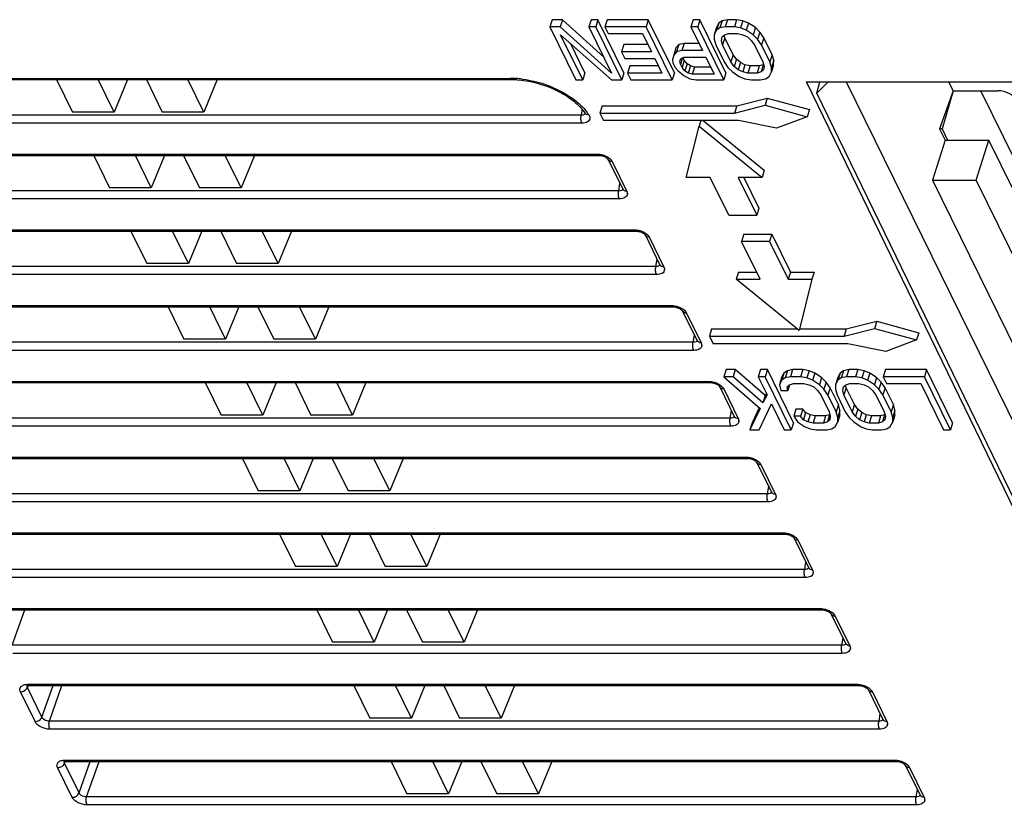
# Model space of a CAD drawing. Header units: millimetres. Extents: x 0 to 420, y 0 to 297.
# Tile 79 of 119: x 226 to 258, y 172 to 198. Entities that reach past the tile are written whole.
import ezdxf

# ---------------------------------------------------------------- set-up
doc = ezdxf.new("R2010")
doc.units = ezdxf.units.MM
doc.header["$LTSCALE"] = 23.1
doc.layers.get('0').update_dxf_attribs({"linetype": 'CONTINUOUS'})

msp = doc.modelspace()

# ---------------------------------------------------------------- linework, layer by layer
at = {"color": 7, "linetype": 'Continuous'}
for p, q in [((242.984, 198.236), (242.912, 198.001)), ((243.323, 198.236), (242.984, 198.236)), ((243.323, 198.236), (243.25, 198.001)), ((244.671, 197.021), (243.323, 198.236)), ((244.263, 198.236), (244.19, 198.001)), ((244.489, 198.236), (244.263, 198.236)), ((244.489, 198.236), (244.416, 198.001)), ((245.343, 196.495), (244.489, 198.236)), ((244.79, 198.236), (244.717, 198.001)), ((246.143, 198.236), (244.79, 198.236)), ((246.143, 198.236), (246.071, 198.001)), ((246.998, 196.495), (246.143, 198.236)), ((247.61, 198.236), (247.538, 198.001)), ((247.836, 198.236), (247.61, 198.236)), ((247.836, 198.236), (247.763, 198.001)), ((248.69, 196.495), (247.836, 198.236)), ((248.569, 198.199), (248.455, 198.125)), ((248.569, 198.199), (248.496, 197.964)), ((248.739, 198.236), (248.569, 198.199)), ((248.739, 198.236), (248.666, 198.001)), ((249.039, 198.236), (248.739, 198.236)), ((249.039, 198.236), (248.967, 198.001)), ((249.246, 198.199), (249.039, 198.236)), ((249.246, 198.199), (249.173, 197.964)), ((249.432, 198.125), (249.246, 198.199)), ((243.25, 198.001), (242.912, 198.001)), ((242.912, 198.001), (243.766, 196.261)), ((244.935, 196.483), (243.25, 198.001)), ((244.416, 198.001), (244.19, 198.001)), ((244.19, 198.001), (244.935, 196.483)), ((245.27, 196.261), (244.416, 198.001)), ((246.071, 198.001), (244.717, 198.001)), ((244.717, 198.001), (244.826, 197.779)), ((246.925, 196.261), (246.071, 198.001)), ((247.763, 198.001), (247.538, 198.001)), ((247.538, 198.001), (247.919, 197.223)), ((248.617, 196.261), (247.763, 198.001)), ((248.377, 197.977), (248.304, 197.742)), ((248.382, 197.89), (248.304, 197.742)), ((248.455, 198.125), (248.377, 197.977)), ((248.455, 198.125), (248.382, 197.89)), ((248.496, 197.964), (248.382, 197.89)), ((248.666, 198.001), (248.496, 197.964)), ((248.967, 198.001), (248.666, 198.001)), ((249.173, 197.964), (248.967, 198.001)), ((249.36, 197.89), (249.173, 197.964)), ((249.432, 198.125), (249.36, 197.89)), ((249.583, 197.742), (249.36, 197.89)), ((249.656, 197.977), (249.432, 198.125)), ((249.656, 197.977), (249.583, 197.742)), ((249.804, 197.829), (249.656, 197.977)), ((249.804, 197.829), (249.731, 197.594)), ((249.932, 197.643), (249.804, 197.829)), ((243.265, 197.742), (244.932, 196.261)), ((243.991, 196.261), (243.265, 197.742)), ((244.826, 197.779), (245.954, 197.779)), ((245.954, 197.779), (246.245, 197.186)), ((248.304, 197.742), (248.302, 197.594)), ((248.302, 197.594), (248.355, 197.408)), ((248.546, 197.557), (248.566, 197.668)), ((248.581, 197.408), (248.546, 197.557)), ((248.566, 197.668), (248.643, 197.742)), ((248.653, 197.643), (248.581, 197.408)), ((248.653, 197.643), (248.632, 197.732)), ((248.643, 197.742), (248.775, 197.779)), ((248.926, 197.088), (248.653, 197.643)), ((248.775, 197.779), (249.076, 197.779)), ((249.076, 197.779), (249.244, 197.742)), ((249.244, 197.742), (249.394, 197.668)), ((249.394, 197.668), (249.523, 197.557)), ((249.523, 197.557), (249.634, 197.408)), ((249.731, 197.594), (249.583, 197.742)), ((249.859, 197.408), (249.731, 197.594)), ((249.932, 197.643), (249.859, 197.408)), ((250.205, 197.088), (249.932, 197.643)), ((244.064, 196.495), (243.598, 197.446)), ((245.34, 197.421), (245.267, 197.186)), ((246.245, 197.186), (245.267, 197.186)), ((245.267, 197.186), (245.376, 196.964)), ((246.13, 197.421), (245.34, 197.421)), ((247.049, 197.31), (246.977, 197.075)), ((247.072, 197.186), (246.977, 197.075)), ((247.145, 197.421), (247.049, 197.31)), ((247.145, 197.421), (247.072, 197.186)), ((247.242, 197.223), (247.072, 197.186)), ((247.315, 197.458), (247.145, 197.421)), ((247.315, 197.458), (247.242, 197.223)), ((247.919, 197.223), (247.242, 197.223)), ((247.804, 197.458), (247.315, 197.458)), ((248.355, 197.408), (248.628, 196.853)), ((248.853, 196.853), (248.581, 197.408)), ((249.634, 197.408), (249.906, 196.853)), ((250.132, 196.853), (249.859, 197.408)), ((245.376, 196.964), (246.354, 196.964)), ((246.354, 196.964), (246.59, 196.483)), ((246.977, 197.075), (246.936, 196.927)), ((246.936, 196.927), (246.953, 196.816)), ((247.18, 196.89), (247.219, 196.964)), ((247.197, 196.779), (247.18, 196.89)), ((247.251, 196.954), (247.197, 196.779)), ((247.219, 196.964), (247.314, 197.001)), ((247.324, 196.903), (247.252, 196.668)), ((247.324, 196.903), (247.283, 196.986)), ((247.314, 197.001), (248.028, 197.001)), ((247.416, 196.792), (247.324, 196.903)), ((248.028, 197.001), (248.301, 196.446)), ((248.628, 196.853), (248.756, 196.668)), ((248.926, 197.088), (248.853, 196.853)), ((248.964, 196.705), (248.853, 196.853)), ((249.036, 196.94), (248.926, 197.088)), ((249.036, 196.94), (248.964, 196.705)), ((249.166, 196.829), (249.036, 196.94)), ((249.906, 196.853), (249.941, 196.705)), ((250.205, 197.088), (250.132, 196.853)), ((250.185, 196.668), (250.132, 196.853)), ((250.258, 196.903), (250.185, 196.668)), ((250.258, 196.903), (250.205, 197.088)), ((250.255, 196.755), (250.258, 196.903)), ((245.535, 196.718), (245.462, 196.483)), ((246.475, 196.718), (245.535, 196.718)), ((246.953, 196.816), (247.026, 196.668)), ((247.026, 196.668), (247.118, 196.557)), ((247.118, 196.557), (247.304, 196.409)), ((247.252, 196.668), (247.197, 196.779)), ((247.344, 196.557), (247.252, 196.668)), ((247.416, 196.792), (247.344, 196.557)), ((247.455, 196.483), (247.344, 196.557)), ((247.528, 196.718), (247.416, 196.792)), ((247.528, 196.718), (247.455, 196.483)), ((247.659, 196.681), (247.528, 196.718)), ((247.659, 196.681), (247.586, 196.446)), ((248.186, 196.681), (247.659, 196.681)), ((248.756, 196.668), (248.904, 196.52)), ((249.093, 196.594), (248.964, 196.705)), ((249.166, 196.829), (249.093, 196.594)), ((249.242, 196.52), (249.093, 196.594)), ((249.315, 196.755), (249.166, 196.829)), ((249.315, 196.755), (249.242, 196.52)), ((249.484, 196.718), (249.315, 196.755)), ((249.484, 196.718), (249.411, 196.483)), ((249.785, 196.718), (249.484, 196.718)), ((249.785, 196.718), (249.712, 196.483)), ((249.917, 196.755), (249.785, 196.718)), ((249.917, 196.755), (249.844, 196.52)), ((249.921, 196.594), (249.844, 196.52)), ((249.941, 196.705), (249.921, 196.594)), ((250.255, 196.755), (250.183, 196.52)), ((250.183, 196.52), (250.185, 196.668)), ((217.658, 196.311), (241.606, 196.311)), ((217.706, 196.268), (241.654, 196.268)), ((226.717, 196.268), (227.238, 195.205)), ((228.605, 195.205), (228.084, 196.268)), ((229.042, 196.268), (228.605, 195.205)), ((229.664, 196.268), (230.185, 195.205)), ((231.552, 195.205), (231.031, 196.268)), ((231.99, 196.268), (231.552, 195.205)), ((243.766, 196.261), (243.991, 196.261)), ((244.064, 196.495), (243.991, 196.261)), ((244.932, 196.261), (245.27, 196.261)), ((245.343, 196.495), (245.27, 196.261)), ((246.59, 196.483), (245.462, 196.483)), ((245.462, 196.483), (245.571, 196.261)), ((245.571, 196.261), (246.925, 196.261)), ((246.998, 196.495), (246.925, 196.261)), ((247.304, 196.409), (247.509, 196.298)), ((247.586, 196.446), (247.455, 196.483)), ((247.509, 196.298), (247.715, 196.261)), ((248.301, 196.446), (247.586, 196.446)), ((247.715, 196.261), (248.617, 196.261)), ((248.69, 196.495), (248.617, 196.261)), ((248.904, 196.52), (249.127, 196.372)), ((249.127, 196.372), (249.314, 196.298)), ((249.411, 196.483), (249.242, 196.52)), ((249.314, 196.298), (249.52, 196.261)), ((249.712, 196.483), (249.411, 196.483)), ((249.52, 196.261), (249.821, 196.261)), ((249.844, 196.52), (249.712, 196.483)), ((249.821, 196.261), (249.991, 196.298)), ((249.991, 196.298), (250.105, 196.372)), ((250.105, 196.372), (250.183, 196.52)), ((251.333, 196.197), (270.399, 196.197)), ((269.322, 159.148), (251.333, 196.197)), ((251.673, 195.824), (251.777, 196.197)), ((252.045, 196.197), (251.673, 195.824)), ((252.642, 196.197), (269.48, 161.886)), ((256.146, 195.903), (255.707, 194.65)), ((256.146, 195.903), (255.784, 194.65)), ((256.001, 196.197), (256.146, 195.903)), ((256.146, 195.903), (257.619, 195.903)), ((258.63, 192.706), (257.061, 195.903)), ((249.049, 195.408), (250.049, 195.66)), ((250.049, 195.66), (249.976, 195.425)), ((250.049, 195.66), (251.431, 195.283)), ((268.334, 161.511), (251.673, 195.824)), ((243.97, 195.293), (243.954, 195.18)), ((244.628, 195.408), (244.555, 195.173)), ((244.628, 195.408), (249.049, 195.408)), ((248.976, 195.173), (249.976, 195.425)), ((249.049, 195.408), (248.976, 195.173)), ((249.976, 195.425), (251.359, 195.048)), ((251.431, 195.283), (251.359, 195.048)), ((243.943, 195.107), (216.731, 195.107)), ((228.605, 195.205), (227.238, 195.205)), ((231.552, 195.205), (230.185, 195.205)), ((243.954, 195.18), (243.943, 195.107)), ((244.07, 195.163), (244.07, 195.163)), ((244.07, 195.163), (244.072, 195.159)), ((244.555, 195.173), (248.976, 195.173)), ((244.555, 195.173), (244.677, 194.924)), ((249.098, 194.924), (244.677, 194.924)), ((247.866, 194.924), (247.808, 194.738)), ((247.941, 194.924), (249.948, 193.294)), ((250.346, 194.672), (249.098, 194.924)), ((251.359, 195.048), (250.346, 194.672)), ((243.959, 194.84), (216.748, 194.84)), ((247.388, 193.059), (247.808, 194.738)), ((247.808, 194.738), (249.875, 193.059)), ((255.784, 194.65), (255.707, 194.65)), ((255.707, 194.65), (255.89, 194.277)), ((255.784, 194.65), (255.967, 194.277)), ((255.89, 194.277), (255.477, 192.971)), ((255.89, 194.277), (257.323, 194.277)), ((256.91, 192.971), (257.323, 194.277)), ((258.759, 191.351), (257.323, 194.277)), ((217.234, 193.825), (244.47, 193.825)), ((217.283, 193.781), (244.518, 193.781)), ((227.937, 193.781), (228.458, 192.719)), ((229.825, 192.719), (229.304, 193.781)), ((230.263, 193.781), (229.825, 192.719)), ((230.884, 193.781), (231.405, 192.719)), ((232.773, 192.719), (232.251, 193.781)), ((233.21, 193.781), (232.773, 192.719)), ((244.628, 193.766), (244.662, 193.756)), ((244.807, 193.671), (244.817, 193.661)), ((244.827, 193.645), (245.306, 192.67)), ((244.958, 193.577), (245.437, 192.601)), ((249.948, 193.294), (249.875, 193.059)), ((248.171, 193.059), (247.388, 193.059)), ((248.781, 191.816), (248.171, 193.059)), ((249.875, 193.059), (249.092, 193.059)), ((249.092, 193.059), (249.702, 191.816)), ((249.28, 193.059), (249.775, 192.051)), ((255.477, 192.971), (256.91, 192.971)), ((255.477, 192.971), (258.241, 187.338)), ((258.382, 189.972), (256.91, 192.971)), ((229.825, 192.719), (228.458, 192.719)), ((232.773, 192.719), (231.405, 192.719)), ((245.175, 192.62), (245.213, 192.859)), ((245.306, 192.67), (245.306, 192.669)), ((245.175, 192.62), (217.94, 192.62)), ((245.191, 192.354), (217.956, 192.354)), ((249.775, 192.051), (249.702, 191.816)), ((248.781, 191.816), (249.702, 191.816)), ((218.454, 191.338), (245.69, 191.338)), ((218.503, 191.295), (245.738, 191.295)), ((229.157, 191.295), (229.678, 190.232)), ((231.045, 190.232), (230.524, 191.295)), ((231.483, 191.295), (231.045, 190.232)), ((232.104, 191.295), (232.626, 190.232)), ((233.993, 190.232), (233.471, 191.295)), ((234.43, 191.295), (233.993, 190.232)), ((245.849, 191.28), (245.882, 191.27)), ((246.028, 191.185), (246.037, 191.174)), ((246.047, 191.159), (246.526, 190.183)), ((246.178, 191.09), (246.657, 190.115)), ((249.275, 191.193), (249.202, 190.958)), ((249.275, 191.193), (250.196, 191.193)), ((250.196, 191.193), (250.123, 190.958)), ((250.196, 191.193), (250.806, 189.95)), ((250.123, 190.958), (249.202, 190.958)), ((249.812, 189.715), (249.202, 190.958)), ((250.123, 190.958), (250.733, 189.715)), ((246.395, 190.134), (219.16, 190.134)), ((231.045, 190.232), (229.678, 190.232)), ((233.993, 190.232), (232.626, 190.232)), ((246.395, 190.134), (246.433, 190.372)), ((246.526, 190.183), (246.526, 190.183)), ((246.412, 189.867), (219.176, 189.867)), ((249.102, 189.95), (249.03, 189.715)), ((249.102, 189.95), (249.697, 189.95)), ((250.806, 189.95), (250.733, 189.715)), ((250.806, 189.95), (251.589, 189.95)), ((251.589, 189.95), (251.516, 189.715)), ((249.03, 189.715), (249.812, 189.715)), ((251.097, 188.037), (249.03, 189.715)), ((250.733, 189.715), (251.516, 189.715)), ((251.516, 189.715), (251.097, 188.037)), ((219.675, 188.852), (246.91, 188.852)), ((219.723, 188.808), (246.958, 188.808)), ((230.377, 188.808), (230.898, 187.746)), ((232.266, 187.746), (231.744, 188.808)), ((232.703, 188.808), (232.266, 187.746)), ((233.324, 188.808), (233.846, 187.746)), ((235.213, 187.746), (234.692, 188.808)), ((235.65, 188.808), (235.213, 187.746)), ((247.069, 188.793), (247.102, 188.783)), ((247.248, 188.698), (247.257, 188.688)), ((247.267, 188.673), (247.746, 187.697)), ((247.398, 188.604), (247.877, 187.628)), ((252.642, 188.085), (253.642, 188.338)), ((253.642, 188.338), (253.57, 188.103)), ((253.642, 188.338), (255.025, 187.961)), ((247.615, 187.648), (247.654, 187.886)), ((248.221, 188.085), (248.149, 187.85)), ((248.149, 187.85), (252.57, 187.85)), ((248.149, 187.85), (248.271, 187.601)), ((248.221, 188.085), (251.037, 188.085)), ((251.097, 188.085), (252.642, 188.085)), ((252.57, 187.85), (253.57, 188.103)), ((252.642, 188.085), (252.57, 187.85)), ((253.57, 188.103), (254.952, 187.726)), ((255.025, 187.961), (254.952, 187.726)), ((247.615, 187.648), (220.38, 187.648)), ((232.266, 187.746), (230.898, 187.746)), ((235.213, 187.746), (233.846, 187.746)), ((247.746, 187.697), (247.747, 187.696)), ((252.692, 187.601), (248.271, 187.601)), ((253.939, 187.349), (252.692, 187.601)), ((254.952, 187.726), (253.939, 187.349)), ((247.632, 187.381), (220.396, 187.381)), ((248.697, 186.749), (248.624, 186.514)), ((248.624, 186.514), (249.81, 185.477)), ((248.925, 186.514), (248.624, 186.514)), ((248.998, 186.749), (248.697, 186.749)), ((248.998, 186.749), (248.925, 186.514)), ((249.907, 185.662), (248.925, 186.514)), ((249.98, 185.897), (248.998, 186.749)), ((249.825, 186.749), (249.752, 186.514)), ((249.978, 186.514), (249.752, 186.514)), ((249.752, 186.514), (250.043, 185.921)), ((250.051, 186.749), (249.825, 186.749)), ((250.051, 186.749), (249.978, 186.514)), ((250.832, 184.773), (249.978, 186.514)), ((250.905, 185.008), (250.051, 186.749)), ((250.594, 186.638), (250.516, 186.489)), ((250.594, 186.638), (250.521, 186.403)), ((250.708, 186.712), (250.594, 186.638)), ((250.708, 186.712), (250.636, 186.477)), ((250.805, 186.514), (250.636, 186.477)), ((250.878, 186.749), (250.708, 186.712)), ((250.878, 186.749), (250.805, 186.514)), ((251.144, 186.514), (250.805, 186.514)), ((251.217, 186.749), (250.878, 186.749)), ((251.217, 186.749), (251.144, 186.514)), ((251.35, 186.477), (251.144, 186.514)), ((251.423, 186.712), (251.217, 186.749)), ((251.423, 186.712), (251.35, 186.477)), ((251.61, 186.638), (251.423, 186.712)), ((251.61, 186.638), (251.537, 186.403)), ((251.833, 186.489), (251.61, 186.638)), ((252.437, 186.638), (252.359, 186.489)), ((252.437, 186.638), (252.364, 186.403)), ((252.551, 186.712), (252.437, 186.638)), ((252.551, 186.712), (252.478, 186.477)), ((252.648, 186.514), (252.478, 186.477)), ((252.721, 186.749), (252.551, 186.712)), ((252.721, 186.749), (252.648, 186.514)), ((252.949, 186.514), (252.648, 186.514)), ((253.022, 186.749), (252.721, 186.749)), ((253.022, 186.749), (252.949, 186.514)), ((253.155, 186.477), (252.949, 186.514)), ((253.228, 186.712), (253.022, 186.749)), ((253.228, 186.712), (253.155, 186.477)), ((253.415, 186.638), (253.228, 186.712)), ((253.415, 186.638), (253.342, 186.403)), ((253.638, 186.489), (253.415, 186.638)), ((253.924, 186.749), (253.852, 186.514)), ((255.206, 186.514), (253.852, 186.514)), ((253.852, 186.514), (253.961, 186.291)), ((255.278, 186.749), (253.924, 186.749)), ((255.278, 186.749), (255.206, 186.514)), ((256.06, 184.773), (255.206, 186.514)), ((256.133, 185.008), (255.278, 186.749)), ((220.895, 186.365), (248.13, 186.365)), ((220.943, 186.322), (248.179, 186.322)), ((231.597, 186.322), (232.119, 185.259)), ((233.486, 185.259), (232.964, 186.322)), ((233.923, 186.322), (233.486, 185.259)), ((234.545, 186.322), (235.066, 185.259)), ((236.433, 185.259), (235.912, 186.322)), ((236.871, 186.322), (236.433, 185.259)), ((248.289, 186.307), (248.322, 186.297)), ((248.468, 186.212), (248.477, 186.202)), ((248.488, 186.186), (248.966, 185.21)), ((250.516, 186.489), (250.444, 186.254)), ((250.521, 186.403), (250.444, 186.254)), ((250.444, 186.254), (250.497, 186.069)), ((250.636, 186.477), (250.521, 186.403)), ((250.706, 186.18), (250.782, 186.254)), ((250.78, 186.255), (250.723, 186.069)), ((250.782, 186.254), (250.914, 186.291)), ((250.914, 186.291), (251.253, 186.291)), ((251.253, 186.291), (251.422, 186.254)), ((251.537, 186.403), (251.35, 186.477)), ((251.422, 186.254), (251.571, 186.18)), ((251.76, 186.254), (251.537, 186.403)), ((251.833, 186.489), (251.76, 186.254)), ((251.908, 186.106), (251.76, 186.254)), ((251.981, 186.341), (251.833, 186.489)), ((251.981, 186.341), (251.908, 186.106)), ((252.109, 186.156), (251.981, 186.341)), ((252.287, 186.254), (252.284, 186.106)), ((252.359, 186.489), (252.287, 186.254)), ((252.364, 186.403), (252.287, 186.254)), ((252.478, 186.477), (252.364, 186.403)), ((252.549, 186.18), (252.625, 186.254)), ((252.636, 186.156), (252.615, 186.244)), ((252.625, 186.254), (252.757, 186.291)), ((252.757, 186.291), (253.058, 186.291)), ((253.058, 186.291), (253.227, 186.254)), ((253.342, 186.403), (253.155, 186.477)), ((253.227, 186.254), (253.376, 186.18)), ((253.565, 186.254), (253.342, 186.403)), ((253.638, 186.489), (253.565, 186.254)), ((253.713, 186.106), (253.565, 186.254)), ((253.786, 186.341), (253.638, 186.489)), ((253.786, 186.341), (253.713, 186.106)), ((253.914, 186.156), (253.786, 186.341)), ((253.961, 186.291), (255.089, 186.291)), ((255.089, 186.291), (255.834, 184.773)), ((248.619, 186.118), (249.097, 185.142)), ((250.043, 185.921), (249.907, 185.662)), ((249.98, 185.897), (249.907, 185.662)), ((250.019, 185.971), (249.98, 185.897)), ((250.497, 186.069), (250.723, 186.069)), ((250.723, 186.069), (250.706, 186.18)), ((251.571, 186.18), (251.7, 186.069)), ((251.7, 186.069), (251.811, 185.921)), ((251.811, 185.921), (252.083, 185.366)), ((252.036, 185.921), (251.908, 186.106)), ((252.109, 186.156), (252.036, 185.921)), ((252.309, 185.366), (252.036, 185.921)), ((252.382, 185.601), (252.109, 186.156)), ((252.284, 186.106), (252.337, 185.921)), ((252.337, 185.921), (252.61, 185.366)), ((252.528, 186.069), (252.549, 186.18)), ((252.563, 185.921), (252.528, 186.069)), ((252.636, 186.156), (252.563, 185.921)), ((252.836, 185.366), (252.563, 185.921)), ((252.908, 185.601), (252.636, 186.156)), ((253.376, 186.18), (253.506, 186.069)), ((253.506, 186.069), (253.616, 185.921)), ((253.616, 185.921), (253.889, 185.366)), ((253.842, 185.921), (253.713, 186.106)), ((253.914, 186.156), (253.842, 185.921)), ((254.114, 185.366), (253.842, 185.921)), ((254.187, 185.601), (253.914, 186.156)), ((249.779, 184.773), (250.188, 185.625)), ((250.188, 185.625), (250.606, 184.773)), ((252.382, 185.601), (252.309, 185.366)), ((252.435, 185.415), (252.382, 185.601)), ((252.908, 185.601), (252.836, 185.366)), ((253.018, 185.453), (252.908, 185.601)), ((254.187, 185.601), (254.114, 185.366)), ((254.24, 185.415), (254.187, 185.601)), ((233.486, 185.259), (232.119, 185.259)), ((236.433, 185.259), (235.066, 185.259)), ((248.835, 185.161), (248.874, 185.399)), ((249.81, 185.477), (249.478, 184.773)), ((249.779, 185.491), (249.551, 185.008)), ((250.988, 185.453), (250.915, 185.218)), ((251.141, 185.218), (250.915, 185.218)), ((250.915, 185.218), (251.043, 185.032)), ((251.213, 185.453), (250.988, 185.453)), ((251.213, 185.453), (251.141, 185.218)), ((251.233, 185.106), (251.141, 185.218)), ((251.305, 185.341), (251.213, 185.453)), ((251.305, 185.341), (251.233, 185.106)), ((251.454, 185.267), (251.305, 185.341)), ((251.454, 185.267), (251.382, 185.032)), ((251.623, 185.23), (251.454, 185.267)), ((251.623, 185.23), (251.55, 184.995)), ((251.962, 185.23), (251.623, 185.23)), ((251.962, 185.23), (251.889, 184.995)), ((252.094, 185.267), (251.962, 185.23)), ((252.094, 185.267), (252.021, 185.032)), ((252.083, 185.366), (252.118, 185.218)), ((252.118, 185.218), (252.098, 185.106)), ((252.362, 185.181), (252.309, 185.366)), ((252.432, 185.267), (252.36, 185.032)), ((252.435, 185.415), (252.362, 185.181)), ((252.432, 185.267), (252.435, 185.415)), ((252.61, 185.366), (252.738, 185.181)), ((252.946, 185.218), (252.836, 185.366)), ((253.018, 185.453), (252.946, 185.218)), ((253.076, 185.106), (252.946, 185.218)), ((253.148, 185.341), (253.018, 185.453)), ((253.148, 185.341), (253.076, 185.106)), ((253.297, 185.267), (253.148, 185.341)), ((253.297, 185.267), (253.225, 185.032)), ((253.466, 185.23), (253.297, 185.267)), ((253.466, 185.23), (253.393, 184.995)), ((253.767, 185.23), (253.466, 185.23)), ((253.767, 185.23), (253.694, 184.995)), ((253.899, 185.267), (253.767, 185.23)), ((253.899, 185.267), (253.827, 185.032)), ((253.889, 185.366), (253.924, 185.218)), ((253.924, 185.218), (253.903, 185.106)), ((254.168, 185.181), (254.114, 185.366)), ((254.238, 185.267), (254.165, 185.032)), ((254.24, 185.415), (254.168, 185.181)), ((254.238, 185.267), (254.24, 185.415)), ((248.835, 185.161), (221.6, 185.161)), ((248.852, 184.894), (221.617, 184.894)), ((248.966, 185.21), (248.967, 185.21)), ((249.551, 185.008), (249.478, 184.773)), ((250.905, 185.008), (250.832, 184.773)), ((251.043, 185.032), (251.267, 184.884)), ((251.382, 185.032), (251.233, 185.106)), ((251.55, 184.995), (251.382, 185.032)), ((251.889, 184.995), (251.55, 184.995)), ((252.021, 185.032), (251.889, 184.995)), ((252.098, 185.106), (252.021, 185.032)), ((252.282, 184.884), (252.36, 185.032)), ((252.36, 185.032), (252.362, 185.181)), ((252.738, 185.181), (252.886, 185.032)), ((252.886, 185.032), (253.109, 184.884)), ((253.225, 185.032), (253.076, 185.106)), ((253.393, 184.995), (253.225, 185.032)), ((253.694, 184.995), (253.393, 184.995)), ((253.827, 185.032), (253.694, 184.995)), ((253.903, 185.106), (253.827, 185.032)), ((254.087, 184.884), (254.165, 185.032)), ((254.165, 185.032), (254.168, 185.181)), ((256.133, 185.008), (256.06, 184.773)), ((249.478, 184.773), (249.779, 184.773)), ((250.606, 184.773), (250.832, 184.773)), ((251.267, 184.884), (251.453, 184.81)), ((251.453, 184.81), (251.66, 184.773)), ((251.66, 184.773), (251.998, 184.773)), ((251.998, 184.773), (252.168, 184.81)), ((252.168, 184.81), (252.282, 184.884)), ((253.109, 184.884), (253.296, 184.81)), ((253.296, 184.81), (253.502, 184.773)), ((253.502, 184.773), (253.803, 184.773)), ((253.803, 184.773), (253.973, 184.81)), ((253.973, 184.81), (254.087, 184.884)), ((255.834, 184.773), (256.06, 184.773)), ((222.115, 183.879), (249.35, 183.879)), ((222.163, 183.836), (249.399, 183.836)), ((232.817, 183.836), (233.339, 182.773)), ((234.706, 182.773), (234.185, 183.836)), ((235.143, 183.836), (234.706, 182.773)), ((235.765, 183.836), (236.286, 182.773)), ((237.653, 182.773), (237.132, 183.836)), ((238.091, 183.836), (237.653, 182.773)), ((249.509, 183.82), (249.542, 183.81)), ((249.688, 183.725), (249.697, 183.715)), ((249.708, 183.7), (250.186, 182.724)), ((249.839, 183.631), (250.318, 182.655)), ((250.056, 182.675), (222.82, 182.675)), ((234.706, 182.773), (233.339, 182.773)), ((237.653, 182.773), (236.286, 182.773)), ((250.056, 182.675), (250.094, 182.913)), ((250.186, 182.724), (250.187, 182.723)), ((250.072, 182.408), (222.837, 182.408)), ((223.335, 181.392), (250.57, 181.392)), ((223.383, 181.349), (250.619, 181.349)), ((234.038, 181.349), (234.559, 180.287)), ((235.926, 180.287), (235.405, 181.349)), ((236.363, 181.349), (235.926, 180.287)), ((236.985, 181.349), (237.506, 180.287)), ((238.873, 180.287), (238.352, 181.349)), ((239.311, 181.349), (238.873, 180.287)), ((250.729, 181.334), (250.763, 181.324)), ((250.908, 181.239), (250.917, 181.229)), ((250.928, 181.213), (251.407, 180.238)), ((251.059, 181.145), (251.538, 180.169)), ((251.276, 180.188), (251.314, 180.426)), ((251.276, 180.188), (224.04, 180.188)), ((235.926, 180.287), (234.559, 180.287)), ((238.873, 180.287), (237.506, 180.287)), ((251.407, 180.238), (251.407, 180.237)), ((251.292, 179.921), (224.057, 179.921)), ((224.555, 178.906), (251.791, 178.906)), ((224.604, 178.863), (251.839, 178.863)), ((225.261, 177.702), (225.671, 178.863)), ((235.258, 178.863), (235.779, 177.8)), ((237.146, 177.8), (236.625, 178.863)), ((237.584, 178.863), (237.146, 177.8)), ((238.205, 178.863), (238.726, 177.8)), ((240.094, 177.8), (239.572, 178.863)), ((240.531, 178.863), (240.094, 177.8)), ((251.949, 178.847), (251.983, 178.837)), ((252.128, 178.752), (252.138, 178.742)), ((252.148, 178.727), (252.627, 177.751)), ((252.279, 178.658), (252.758, 177.683)), ((237.146, 177.8), (235.779, 177.8)), ((240.094, 177.8), (238.726, 177.8)), ((252.496, 177.702), (252.534, 177.94)), ((252.496, 177.702), (225.261, 177.702)), ((252.627, 177.751), (252.627, 177.75)), ((252.512, 177.435), (225.277, 177.435)), ((226.009, 175.196), (225.53, 176.172)), ((225.752, 176.378), (225.752, 176.378)), ((225.758, 176.315), (225.781, 176.364)), ((226.236, 175.339), (225.758, 176.315)), ((225.775, 176.42), (253.011, 176.42)), ((225.807, 176.376), (225.824, 176.376)), ((225.824, 176.376), (253.059, 176.376)), ((226.236, 175.339), (226.603, 176.376)), ((226.481, 175.215), (226.891, 176.376)), ((236.478, 176.376), (236.999, 175.314)), ((238.366, 175.314), (237.845, 176.376)), ((238.804, 176.376), (238.366, 175.314)), ((239.425, 176.376), (239.947, 175.314)), ((241.314, 175.314), (240.792, 176.376)), ((241.751, 176.376), (241.314, 175.314)), ((253.17, 176.361), (253.203, 176.351)), ((253.349, 176.266), (253.358, 176.256)), ((253.368, 176.24), (253.847, 175.265)), ((253.499, 176.172), (253.978, 175.196)), ((253.716, 175.215), (226.481, 175.215)), ((238.366, 175.314), (236.999, 175.314)), ((241.314, 175.314), (239.947, 175.314)), ((253.716, 175.215), (253.754, 175.453)), ((253.847, 175.265), (253.847, 175.264)), ((253.733, 174.948), (226.497, 174.948)), ((226.996, 173.933), (254.231, 173.933)), ((227.229, 172.71), (226.75, 173.685)), ((226.972, 173.891), (226.972, 173.892)), ((226.978, 173.828), (227.001, 173.877)), ((227.457, 172.853), (226.978, 173.828)), ((227.027, 173.889), (227.044, 173.89)), ((227.044, 173.89), (254.279, 173.89)), ((227.457, 172.853), (227.823, 173.89)), ((227.701, 172.729), (228.111, 173.89)), ((237.698, 173.89), (238.219, 172.827)), ((239.587, 172.827), (239.065, 173.89)), ((240.024, 173.89), (239.587, 172.827)), ((240.645, 173.89), (241.167, 172.827)), ((242.534, 172.827), (242.013, 173.89)), ((242.971, 173.89), (242.534, 172.827)), ((254.39, 173.875), (254.423, 173.865)), ((254.569, 173.779), (254.578, 173.769)), ((254.588, 173.754), (255.067, 172.778)), ((254.719, 173.685), (255.198, 172.71)), ((254.936, 172.729), (254.975, 172.967)), ((254.936, 172.729), (227.701, 172.729)), ((239.587, 172.827), (238.219, 172.827)), ((242.534, 172.827), (241.167, 172.827)), ((255.067, 172.778), (255.068, 172.778)), ((254.953, 172.462), (227.717, 172.462))]:
    msp.add_line(p, q, dxfattribs=at)
for points in [[(244.518, 193.781), (244.532, 193.781), (244.562, 193.779)], [(244.562, 193.779), (244.595, 193.774), (244.628, 193.766)], [(244.662, 193.756), (244.694, 193.744), (244.724, 193.73), (244.751, 193.715), (244.774, 193.7), (244.793, 193.685), (244.807, 193.671)], [(244.817, 193.661), (244.818, 193.659), (244.824, 193.65), (244.827, 193.645)], [(245.738, 191.295), (245.752, 191.295), (245.782, 191.292)], [(245.782, 191.292), (245.815, 191.287), (245.849, 191.28)], [(245.882, 191.27), (245.914, 191.257), (245.944, 191.243), (245.971, 191.228), (245.994, 191.213), (246.013, 191.198), (246.028, 191.185)], [(246.037, 191.174), (246.038, 191.173), (246.044, 191.164), (246.047, 191.159)], [(246.958, 188.808), (246.973, 188.808), (247.003, 188.806)], [(247.003, 188.806), (247.035, 188.801), (247.069, 188.793)], [(247.102, 188.783), (247.134, 188.771), (247.164, 188.757), (247.191, 188.742), (247.214, 188.727), (247.233, 188.712), (247.248, 188.698)], [(247.257, 188.688), (247.258, 188.687), (247.265, 188.678), (247.267, 188.673)], [(248.179, 186.322), (248.193, 186.322), (248.223, 186.319)], [(248.223, 186.319), (248.255, 186.314), (248.289, 186.307)], [(248.322, 186.297), (248.354, 186.285), (248.385, 186.271), (248.411, 186.256), (248.434, 186.24), (248.453, 186.225), (248.468, 186.212)], [(248.477, 186.202), (248.478, 186.2), (248.485, 186.191), (248.488, 186.186)], [(249.399, 183.836), (249.413, 183.835), (249.443, 183.833)], [(249.443, 183.833), (249.475, 183.828), (249.509, 183.82)], [(249.542, 183.81), (249.575, 183.798), (249.605, 183.784), (249.632, 183.769), (249.655, 183.754), (249.674, 183.739), (249.688, 183.725)], [(249.697, 183.715), (249.698, 183.714), (249.705, 183.705), (249.708, 183.7)], [(250.619, 181.349), (250.633, 181.349), (250.663, 181.346)], [(250.663, 181.346), (250.696, 181.342), (250.729, 181.334)], [(250.763, 181.324), (250.795, 181.312), (250.825, 181.298), (250.852, 181.283), (250.875, 181.267), (250.894, 181.252), (250.908, 181.239)], [(250.917, 181.229), (250.919, 181.227), (250.925, 181.218), (250.928, 181.213)], [(251.839, 178.863), (251.853, 178.862), (251.883, 178.86)], [(251.883, 178.86), (251.916, 178.855), (251.949, 178.847)], [(251.983, 178.837), (252.015, 178.825), (252.045, 178.811), (252.072, 178.796), (252.095, 178.781), (252.114, 178.766), (252.128, 178.752)], [(252.138, 178.742), (252.139, 178.741), (252.145, 178.732), (252.148, 178.727)], [(225.745, 176.367), (225.741, 176.362), (225.74, 176.361), (225.743, 176.363), (225.752, 176.366), (225.765, 176.37), (225.784, 176.374), (225.807, 176.376)], [(253.059, 176.376), (253.073, 176.376), (253.103, 176.374)], [(253.103, 176.374), (253.136, 176.369), (253.17, 176.361)], [(253.203, 176.351), (253.235, 176.339), (253.265, 176.325), (253.292, 176.31), (253.315, 176.294), (253.334, 176.28), (253.349, 176.266)], [(253.358, 176.256), (253.359, 176.254), (253.365, 176.245), (253.368, 176.24)], [(226.965, 173.88), (226.961, 173.876), (226.96, 173.875), (226.963, 173.876), (226.972, 173.88), (226.986, 173.884), (227.004, 173.887), (227.027, 173.889)], [(254.279, 173.89), (254.294, 173.889), (254.324, 173.887)], [(254.324, 173.887), (254.356, 173.882), (254.39, 173.875)], [(254.423, 173.865), (254.455, 173.852), (254.485, 173.838), (254.512, 173.823), (254.535, 173.808), (254.554, 173.793), (254.569, 173.779)], [(254.578, 173.769), (254.579, 173.768), (254.586, 173.759), (254.588, 173.754)]]:
    msp.add_lwpolyline(points, dxfattribs=at)
for centre, radius, start, end in [((241.604, 193.204), 3.107, 86.3293, 89.9678), ((241.652, 193.362), 2.905, 86.3265, 89.965), ((241.586, 192.924), 3.388, 82.9615, 86.3409), ((242.928, 194.397), 1.374, 33.8553, 35.109), ((242.824, 194.202), 1.642, 33.8882, 37.5673), ((245.317, 192.523), 0.14, 353.9683, 0.9861), ((246.537, 190.037), 0.14, 353.9683, 0.9861), ((247.757, 187.55), 0.14, 353.9683, 0.9861), ((248.977, 185.064), 0.14, 353.9683, 0.9861), ((250.197, 182.577), 0.14, 353.9683, 0.9861), ((251.418, 180.091), 0.14, 353.9683, 0.9861), ((252.638, 177.604), 0.14, 353.9683, 0.9861), ((253.858, 175.118), 0.14, 353.9684, 0.9861), ((255.078, 172.632), 0.14, 353.9684, 0.9861)]:
    msp.add_arc(centre, radius, start, end, dxfattribs=at)
msp.add_ellipse((257.772, 195.592), major_axis=(0.478, -0.148), ratio=0.572686, start_param=0.494919, end_param=2.065411, dxfattribs=at)
for points, knots in [([(241.606, 196.311), (241.609, 196.305), (241.619, 196.286), (241.639, 196.268), (241.654, 196.268)], [0, 0, 0, 0, 0.321357, 1, 1, 1, 1]), ([(241.838, 196.262), (242.229, 196.237), (242.809, 196.093), (243.478, 195.741), (243.764, 195.513), (243.884, 195.39)], [0, 0, 0, 0, 0.519112, 0.772373, 1, 1, 1, 1]), ([(242.002, 196.286), (242.348, 196.243), (243.011, 196.062), (243.607, 195.71), (243.853, 195.492)], [0, 0, 0, 0, 0.514911, 1, 1, 1, 1]), ([(243.853, 195.492), (243.879, 195.47), (243.976, 195.38), (244.066, 195.281), (244.126, 195.203)], [0, 0, 0, 0, 0.26064, 1, 1, 1, 1]), ([(243.884, 195.39), (243.9, 195.373), (243.96, 195.309), (244.015, 195.241), (244.053, 195.188)], [0, 0, 0, 0, 0.26116, 1, 1, 1, 1]), ([(243.959, 194.84), (243.94, 194.878), (243.925, 194.97), (243.931, 195.061), (243.943, 195.107)], [0, 0, 0, 0, 0.474384, 1, 1, 1, 1]), ([(244.074, 195.175), (244.072, 195.163), (244.062, 195.141), (244.018, 195.107), (243.973, 195.104), (243.943, 195.107)], [0, 0, 0, 0, 0.212467, 0.438086, 1, 1, 1, 1]), ([(244.225, 195.006), (244.224, 194.983), (244.209, 194.933), (244.148, 194.878), (244.061, 194.846), (243.995, 194.84), (243.959, 194.84)], [0, 0, 0, 0, 0.204144, 0.42605, 0.690406, 1, 1, 1, 1]), ([(244.187, 195.118), (244.164, 195.116), (244.119, 195.119), (244.081, 195.146), (244.07, 195.163)], [0, 0, 0, 0, 0.540155, 1, 1, 1, 1]), ([(244.187, 195.118), (244.193, 195.109), (244.214, 195.075), (244.225, 195.035), (244.225, 195.006)], [0, 0, 0, 0, 0.275612, 1, 1, 1, 1]), ([(244.47, 193.825), (244.487, 193.825), (244.558, 193.821), (244.628, 193.806), (244.679, 193.788)], [0, 0, 0, 0, 0.241256, 1, 1, 1, 1]), ([(244.47, 193.825), (244.473, 193.818), (244.483, 193.799), (244.503, 193.781), (244.518, 193.781)], [0, 0, 0, 0, 0.321357, 1, 1, 1, 1]), ([(244.679, 193.788), (244.704, 193.78), (244.793, 193.743), (244.877, 193.687), (244.922, 193.632)], [0, 0, 0, 0, 0.270649, 1, 1, 1, 1]), ([(244.958, 193.577), (244.931, 193.577), (244.878, 193.586), (244.837, 193.624), (244.827, 193.645)], [0, 0, 0, 0, 0.53633, 1, 1, 1, 1]), ([(244.922, 193.632), (244.925, 193.628), (244.939, 193.61), (244.951, 193.592), (244.958, 193.577)], [0, 0, 0, 0, 0.262449, 1, 1, 1, 1]), ([(245.303, 192.677), (245.295, 192.657), (245.254, 192.62), (245.203, 192.618), (245.175, 192.62)], [0, 0, 0, 0, 0.434165, 1, 1, 1, 1]), ([(245.437, 192.601), (245.409, 192.601), (245.357, 192.611), (245.316, 192.648), (245.306, 192.67)], [0, 0, 0, 0, 0.536332, 1, 1, 1, 1]), ([(245.191, 192.354), (245.173, 192.392), (245.158, 192.484), (245.163, 192.574), (245.175, 192.62)], [0, 0, 0, 0, 0.474384, 1, 1, 1, 1]), ([(245.456, 192.508), (245.453, 192.486), (245.435, 192.439), (245.374, 192.389), (245.29, 192.359), (245.226, 192.354), (245.191, 192.354)], [0, 0, 0, 0, 0.20268, 0.426386, 0.691662, 1, 1, 1, 1]), ([(245.437, 192.601), (245.44, 192.595), (245.451, 192.571), (245.456, 192.545), (245.457, 192.525)], [0, 0, 0, 0, 0.266542, 1, 1, 1, 1]), ([(245.69, 191.338), (245.693, 191.332), (245.703, 191.313), (245.723, 191.295), (245.738, 191.295)], [0, 0, 0, 0, 0.321357, 1, 1, 1, 1]), ([(245.69, 191.338), (245.707, 191.338), (245.778, 191.335), (245.848, 191.319), (245.899, 191.302)], [0, 0, 0, 0, 0.241256, 1, 1, 1, 1]), ([(245.899, 191.302), (245.924, 191.293), (246.013, 191.257), (246.097, 191.2), (246.142, 191.146)], [0, 0, 0, 0, 0.270649, 1, 1, 1, 1]), ([(246.178, 191.09), (246.151, 191.09), (246.098, 191.1), (246.058, 191.138), (246.047, 191.159)], [0, 0, 0, 0, 0.53633, 1, 1, 1, 1]), ([(246.142, 191.146), (246.146, 191.141), (246.159, 191.124), (246.171, 191.105), (246.178, 191.09)], [0, 0, 0, 0, 0.262449, 1, 1, 1, 1]), ([(246.412, 189.867), (246.393, 189.906), (246.378, 189.997), (246.383, 190.088), (246.395, 190.134)], [0, 0, 0, 0, 0.474384, 1, 1, 1, 1]), ([(246.523, 190.19), (246.515, 190.17), (246.474, 190.134), (246.423, 190.132), (246.395, 190.134)], [0, 0, 0, 0, 0.434165, 1, 1, 1, 1]), ([(246.657, 190.115), (246.63, 190.115), (246.577, 190.124), (246.536, 190.162), (246.526, 190.183)], [0, 0, 0, 0, 0.536332, 1, 1, 1, 1]), ([(246.657, 190.115), (246.66, 190.109), (246.671, 190.085), (246.676, 190.058), (246.677, 190.039)], [0, 0, 0, 0, 0.266542, 1, 1, 1, 1]), ([(246.676, 190.022), (246.674, 190), (246.656, 189.953), (246.594, 189.903), (246.51, 189.873), (246.446, 189.867), (246.412, 189.867)], [0, 0, 0, 0, 0.20268, 0.426386, 0.691662, 1, 1, 1, 1]), ([(246.91, 188.852), (246.927, 188.852), (246.998, 188.848), (247.068, 188.833), (247.119, 188.816)], [0, 0, 0, 0, 0.241256, 1, 1, 1, 1]), ([(246.91, 188.852), (246.913, 188.845), (246.923, 188.827), (246.943, 188.808), (246.958, 188.808)], [0, 0, 0, 0, 0.321357, 1, 1, 1, 1]), ([(247.119, 188.816), (247.144, 188.807), (247.233, 188.771), (247.317, 188.714), (247.362, 188.659)], [0, 0, 0, 0, 0.270649, 1, 1, 1, 1]), ([(247.398, 188.604), (247.371, 188.604), (247.318, 188.613), (247.278, 188.651), (247.267, 188.673)], [0, 0, 0, 0, 0.53633, 1, 1, 1, 1]), ([(247.362, 188.659), (247.366, 188.655), (247.379, 188.638), (247.391, 188.619), (247.398, 188.604)], [0, 0, 0, 0, 0.262449, 1, 1, 1, 1]), ([(247.632, 187.381), (247.613, 187.419), (247.598, 187.511), (247.603, 187.602), (247.615, 187.648)], [0, 0, 0, 0, 0.474384, 1, 1, 1, 1]), ([(247.743, 187.704), (247.736, 187.684), (247.694, 187.647), (247.643, 187.645), (247.615, 187.648)], [0, 0, 0, 0, 0.434165, 1, 1, 1, 1]), ([(247.896, 187.535), (247.894, 187.513), (247.876, 187.467), (247.815, 187.416), (247.73, 187.387), (247.666, 187.381), (247.632, 187.381)], [0, 0, 0, 0, 0.20268, 0.426386, 0.691662, 1, 1, 1, 1]), ([(247.877, 187.628), (247.85, 187.628), (247.797, 187.638), (247.757, 187.676), (247.746, 187.697)], [0, 0, 0, 0, 0.536332, 1, 1, 1, 1]), ([(247.877, 187.628), (247.88, 187.622), (247.891, 187.598), (247.897, 187.572), (247.897, 187.553)], [0, 0, 0, 0, 0.266542, 1, 1, 1, 1]), ([(248.13, 186.365), (248.147, 186.365), (248.218, 186.362), (248.288, 186.347), (248.339, 186.329)], [0, 0, 0, 0, 0.241256, 1, 1, 1, 1]), ([(248.13, 186.365), (248.133, 186.359), (248.144, 186.34), (248.163, 186.322), (248.178, 186.322)], [0, 0, 0, 0, 0.321357, 1, 1, 1, 1]), ([(248.339, 186.329), (248.364, 186.321), (248.454, 186.284), (248.537, 186.227), (248.582, 186.173)], [0, 0, 0, 0, 0.270649, 1, 1, 1, 1]), ([(248.619, 186.118), (248.591, 186.118), (248.538, 186.127), (248.498, 186.165), (248.488, 186.186)], [0, 0, 0, 0, 0.53633, 1, 1, 1, 1]), ([(248.582, 186.173), (248.586, 186.168), (248.6, 186.151), (248.611, 186.132), (248.619, 186.118)], [0, 0, 0, 0, 0.262449, 1, 1, 1, 1]), ([(248.963, 185.217), (248.956, 185.197), (248.914, 185.161), (248.863, 185.159), (248.835, 185.161)], [0, 0, 0, 0, 0.434165, 1, 1, 1, 1]), ([(248.852, 184.894), (248.833, 184.933), (248.818, 185.024), (248.824, 185.115), (248.835, 185.161)], [0, 0, 0, 0, 0.474384, 1, 1, 1, 1]), ([(249.116, 185.049), (249.114, 185.027), (249.096, 184.98), (249.035, 184.93), (248.95, 184.9), (248.886, 184.894), (248.852, 184.894)], [0, 0, 0, 0, 0.20268, 0.426386, 0.691662, 1, 1, 1, 1]), ([(249.097, 185.142), (249.07, 185.142), (249.017, 185.151), (248.977, 185.189), (248.966, 185.21)], [0, 0, 0, 0, 0.536332, 1, 1, 1, 1]), ([(249.097, 185.142), (249.101, 185.136), (249.111, 185.112), (249.117, 185.085), (249.117, 185.066)], [0, 0, 0, 0, 0.266542, 1, 1, 1, 1]), ([(249.35, 183.879), (249.367, 183.879), (249.438, 183.876), (249.508, 183.86), (249.559, 183.843)], [0, 0, 0, 0, 0.241256, 1, 1, 1, 1]), ([(249.35, 183.879), (249.353, 183.872), (249.364, 183.854), (249.384, 183.835), (249.399, 183.835)], [0, 0, 0, 0, 0.321357, 1, 1, 1, 1]), ([(249.559, 183.843), (249.584, 183.834), (249.674, 183.798), (249.757, 183.741), (249.802, 183.687)], [0, 0, 0, 0, 0.270649, 1, 1, 1, 1]), ([(249.839, 183.631), (249.811, 183.631), (249.759, 183.64), (249.718, 183.678), (249.708, 183.7)], [0, 0, 0, 0, 0.53633, 1, 1, 1, 1]), ([(249.802, 183.687), (249.806, 183.682), (249.82, 183.665), (249.832, 183.646), (249.839, 183.631)], [0, 0, 0, 0, 0.262449, 1, 1, 1, 1]), ([(250.072, 182.408), (250.053, 182.446), (250.038, 182.538), (250.044, 182.629), (250.056, 182.675)], [0, 0, 0, 0, 0.474384, 1, 1, 1, 1]), ([(250.183, 182.731), (250.176, 182.711), (250.134, 182.674), (250.083, 182.672), (250.056, 182.675)], [0, 0, 0, 0, 0.434165, 1, 1, 1, 1]), ([(250.318, 182.655), (250.29, 182.655), (250.237, 182.665), (250.197, 182.703), (250.186, 182.724)], [0, 0, 0, 0, 0.536332, 1, 1, 1, 1]), ([(250.318, 182.655), (250.321, 182.649), (250.331, 182.625), (250.337, 182.599), (250.337, 182.58)], [0, 0, 0, 0, 0.266542, 1, 1, 1, 1]), ([(250.337, 182.563), (250.334, 182.54), (250.316, 182.494), (250.255, 182.443), (250.17, 182.414), (250.106, 182.408), (250.072, 182.408)], [0, 0, 0, 0, 0.20268, 0.426386, 0.691662, 1, 1, 1, 1]), ([(250.57, 181.392), (250.588, 181.392), (250.658, 181.389), (250.729, 181.374), (250.78, 181.356)], [0, 0, 0, 0, 0.241256, 1, 1, 1, 1]), ([(250.57, 181.392), (250.574, 181.386), (250.584, 181.367), (250.604, 181.349), (250.619, 181.349)], [0, 0, 0, 0, 0.321357, 1, 1, 1, 1]), ([(250.78, 181.356), (250.804, 181.348), (250.894, 181.311), (250.978, 181.254), (251.023, 181.2)], [0, 0, 0, 0, 0.270649, 1, 1, 1, 1]), ([(251.059, 181.145), (251.031, 181.145), (250.979, 181.154), (250.938, 181.192), (250.928, 181.213)], [0, 0, 0, 0, 0.53633, 1, 1, 1, 1]), ([(251.023, 181.2), (251.026, 181.196), (251.04, 181.178), (251.052, 181.159), (251.059, 181.145)], [0, 0, 0, 0, 0.262449, 1, 1, 1, 1]), ([(251.292, 179.921), (251.273, 179.96), (251.258, 180.051), (251.264, 180.142), (251.276, 180.188)], [0, 0, 0, 0, 0.474384, 1, 1, 1, 1]), ([(251.403, 180.244), (251.396, 180.224), (251.354, 180.188), (251.303, 180.186), (251.276, 180.188)], [0, 0, 0, 0, 0.434165, 1, 1, 1, 1]), ([(251.557, 180.076), (251.554, 180.054), (251.536, 180.007), (251.475, 179.957), (251.391, 179.927), (251.327, 179.921), (251.292, 179.921)], [0, 0, 0, 0, 0.20268, 0.426386, 0.691662, 1, 1, 1, 1]), ([(251.538, 180.169), (251.51, 180.169), (251.458, 180.178), (251.417, 180.216), (251.407, 180.238)], [0, 0, 0, 0, 0.536332, 1, 1, 1, 1]), ([(251.538, 180.169), (251.541, 180.163), (251.551, 180.139), (251.557, 180.112), (251.557, 180.093)], [0, 0, 0, 0, 0.266542, 1, 1, 1, 1]), ([(251.791, 178.906), (251.808, 178.906), (251.879, 178.903), (251.949, 178.887), (252, 178.87)], [0, 0, 0, 0, 0.241256, 1, 1, 1, 1]), ([(251.791, 178.906), (251.794, 178.9), (251.804, 178.881), (251.824, 178.863), (251.839, 178.863)], [0, 0, 0, 0, 0.321357, 1, 1, 1, 1]), ([(252, 178.87), (252.025, 178.861), (252.114, 178.825), (252.198, 178.768), (252.243, 178.714)], [0, 0, 0, 0, 0.270649, 1, 1, 1, 1]), ([(252.279, 178.658), (252.252, 178.658), (252.199, 178.668), (252.158, 178.705), (252.148, 178.727)], [0, 0, 0, 0, 0.53633, 1, 1, 1, 1]), ([(252.243, 178.714), (252.246, 178.709), (252.26, 178.692), (252.272, 178.673), (252.279, 178.658)], [0, 0, 0, 0, 0.262449, 1, 1, 1, 1]), ([(252.512, 177.435), (252.494, 177.473), (252.479, 177.565), (252.484, 177.656), (252.496, 177.702)], [0, 0, 0, 0, 0.474384, 1, 1, 1, 1]), ([(252.624, 177.758), (252.616, 177.738), (252.575, 177.702), (252.524, 177.7), (252.496, 177.702)], [0, 0, 0, 0, 0.434165, 1, 1, 1, 1]), ([(252.777, 177.59), (252.774, 177.567), (252.756, 177.521), (252.695, 177.471), (252.611, 177.441), (252.547, 177.435), (252.512, 177.435)], [0, 0, 0, 0, 0.20268, 0.426386, 0.691662, 1, 1, 1, 1]), ([(252.758, 177.683), (252.73, 177.683), (252.678, 177.692), (252.637, 177.73), (252.627, 177.751)], [0, 0, 0, 0, 0.536332, 1, 1, 1, 1]), ([(252.758, 177.683), (252.761, 177.676), (252.772, 177.652), (252.777, 177.626), (252.778, 177.607)], [0, 0, 0, 0, 0.266542, 1, 1, 1, 1]), ([(225.53, 176.172), (225.516, 176.201), (225.499, 176.266), (225.548, 176.359), (225.651, 176.41), (225.731, 176.42), (225.775, 176.42)], [0, 0, 0, 0, 0.226577, 0.437187, 0.688653, 1, 1, 1, 1]), ([(225.53, 176.172), (225.578, 176.172), (225.671, 176.201), (225.74, 176.273), (225.758, 176.315)], [0, 0, 0, 0, 0.512422, 1, 1, 1, 1]), ([(225.758, 176.315), (225.755, 176.319), (225.747, 176.334), (225.745, 176.352), (225.747, 176.365)], [0, 0, 0, 0, 0.272937, 1, 1, 1, 1]), ([(225.775, 176.42), (225.778, 176.415), (225.786, 176.399), (225.799, 176.385), (225.81, 176.379)], [0, 0, 0, 0, 0.299626, 1, 1, 1, 1]), ([(253.011, 176.42), (253.028, 176.42), (253.099, 176.416), (253.169, 176.401), (253.22, 176.383)], [0, 0, 0, 0, 0.241256, 1, 1, 1, 1]), ([(253.011, 176.42), (253.014, 176.413), (253.024, 176.394), (253.044, 176.376), (253.059, 176.376)], [0, 0, 0, 0, 0.321357, 1, 1, 1, 1]), ([(253.22, 176.383), (253.245, 176.375), (253.334, 176.338), (253.418, 176.282), (253.463, 176.227)], [0, 0, 0, 0, 0.270649, 1, 1, 1, 1]), ([(253.499, 176.172), (253.472, 176.172), (253.419, 176.181), (253.379, 176.219), (253.368, 176.24)], [0, 0, 0, 0, 0.53633, 1, 1, 1, 1]), ([(253.463, 176.227), (253.467, 176.223), (253.48, 176.205), (253.492, 176.186), (253.499, 176.172)], [0, 0, 0, 0, 0.262449, 1, 1, 1, 1]), ([(226.009, 175.196), (226.056, 175.196), (226.15, 175.225), (226.219, 175.297), (226.236, 175.339)], [0, 0, 0, 0, 0.512422, 1, 1, 1, 1]), ([(226.497, 174.948), (226.396, 174.948), (226.244, 174.987), (226.085, 175.091), (226.026, 175.16), (226.009, 175.196)], [0, 0, 0, 0, 0.534815, 0.787657, 1, 1, 1, 1]), ([(226.481, 175.215), (226.455, 175.213), (226.362, 175.219), (226.262, 175.276), (226.236, 175.339)], [0, 0, 0, 0, 0.270346, 1, 1, 1, 1]), ([(226.497, 174.948), (226.478, 174.987), (226.463, 175.078), (226.469, 175.169), (226.481, 175.215)], [0, 0, 0, 0, 0.474384, 1, 1, 1, 1]), ([(253.733, 174.948), (253.714, 174.987), (253.699, 175.078), (253.704, 175.169), (253.716, 175.215)], [0, 0, 0, 0, 0.474384, 1, 1, 1, 1]), ([(253.844, 175.272), (253.836, 175.251), (253.795, 175.215), (253.744, 175.213), (253.716, 175.215)], [0, 0, 0, 0, 0.434165, 1, 1, 1, 1]), ([(253.978, 175.196), (253.951, 175.196), (253.898, 175.205), (253.857, 175.243), (253.847, 175.265)], [0, 0, 0, 0, 0.536332, 1, 1, 1, 1]), ([(253.978, 175.196), (253.981, 175.19), (253.992, 175.166), (253.997, 175.14), (253.998, 175.12)], [0, 0, 0, 0, 0.266542, 1, 1, 1, 1]), ([(253.997, 175.103), (253.995, 175.081), (253.977, 175.034), (253.915, 174.984), (253.831, 174.954), (253.767, 174.948), (253.733, 174.948)], [0, 0, 0, 0, 0.20268, 0.426386, 0.691662, 1, 1, 1, 1]), ([(226.75, 173.685), (226.736, 173.714), (226.719, 173.779), (226.768, 173.873), (226.871, 173.924), (226.951, 173.933), (226.996, 173.933)], [0, 0, 0, 0, 0.226577, 0.437187, 0.688653, 1, 1, 1, 1]), ([(226.996, 173.933), (226.998, 173.928), (227.006, 173.913), (227.019, 173.898), (227.03, 173.893)], [0, 0, 0, 0, 0.299626, 1, 1, 1, 1]), ([(254.231, 173.933), (254.234, 173.927), (254.245, 173.908), (254.264, 173.89), (254.279, 173.89)], [0, 0, 0, 0, 0.321357, 1, 1, 1, 1]), ([(254.231, 173.933), (254.248, 173.933), (254.319, 173.93), (254.389, 173.914), (254.44, 173.897)], [0, 0, 0, 0, 0.241256, 1, 1, 1, 1]), ([(226.75, 173.685), (226.798, 173.685), (226.891, 173.715), (226.96, 173.786), (226.978, 173.828)], [0, 0, 0, 0, 0.512422, 1, 1, 1, 1]), ([(226.978, 173.828), (226.975, 173.832), (226.968, 173.848), (226.965, 173.866), (226.968, 173.878)], [0, 0, 0, 0, 0.272937, 1, 1, 1, 1]), ([(254.44, 173.897), (254.465, 173.888), (254.554, 173.852), (254.638, 173.795), (254.683, 173.741)], [0, 0, 0, 0, 0.270649, 1, 1, 1, 1]), ([(254.719, 173.685), (254.692, 173.685), (254.639, 173.695), (254.599, 173.733), (254.588, 173.754)], [0, 0, 0, 0, 0.53633, 1, 1, 1, 1]), ([(254.683, 173.741), (254.687, 173.736), (254.7, 173.719), (254.712, 173.7), (254.719, 173.685)], [0, 0, 0, 0, 0.262449, 1, 1, 1, 1]), ([(227.229, 172.71), (227.277, 172.71), (227.37, 172.739), (227.439, 172.811), (227.457, 172.853)], [0, 0, 0, 0, 0.512422, 1, 1, 1, 1]), ([(227.717, 172.462), (227.616, 172.462), (227.465, 172.501), (227.305, 172.604), (227.247, 172.674), (227.229, 172.71)], [0, 0, 0, 0, 0.534815, 0.787657, 1, 1, 1, 1]), ([(227.701, 172.729), (227.675, 172.727), (227.583, 172.733), (227.482, 172.789), (227.457, 172.853)], [0, 0, 0, 0, 0.270346, 1, 1, 1, 1]), ([(227.717, 172.462), (227.699, 172.5), (227.684, 172.592), (227.689, 172.683), (227.701, 172.729)], [0, 0, 0, 0, 0.474384, 1, 1, 1, 1]), ([(254.953, 172.462), (254.934, 172.5), (254.919, 172.592), (254.924, 172.683), (254.936, 172.729)], [0, 0, 0, 0, 0.474384, 1, 1, 1, 1]), ([(255.064, 172.785), (255.057, 172.765), (255.015, 172.729), (254.964, 172.727), (254.936, 172.729)], [0, 0, 0, 0, 0.434165, 1, 1, 1, 1]), ([(255.217, 172.617), (255.215, 172.594), (255.197, 172.548), (255.136, 172.498), (255.051, 172.468), (254.987, 172.462), (254.953, 172.462)], [0, 0, 0, 0, 0.20268, 0.426386, 0.691662, 1, 1, 1, 1]), ([(255.198, 172.71), (255.171, 172.71), (255.118, 172.719), (255.078, 172.757), (255.067, 172.778)], [0, 0, 0, 0, 0.536332, 1, 1, 1, 1]), ([(255.198, 172.71), (255.201, 172.703), (255.212, 172.679), (255.218, 172.653), (255.218, 172.634)], [0, 0, 0, 0, 0.266542, 1, 1, 1, 1])]:
    msp.add_open_spline(points, degree=3, knots=knots, dxfattribs=at)
for points in [[(225.747, 176.365), (225.748, 176.369), (225.75, 176.374), (225.752, 176.378)], [(225.81, 176.379), (225.814, 176.377), (225.819, 176.376), (225.824, 176.376)], [(226.968, 173.878), (226.968, 173.883), (226.97, 173.887), (226.972, 173.891)], [(227.03, 173.893), (227.035, 173.891), (227.039, 173.89), (227.044, 173.89)]]:
    msp.add_open_spline(points, degree=3, dxfattribs=at)

doc.saveas('drawing.dxf')
